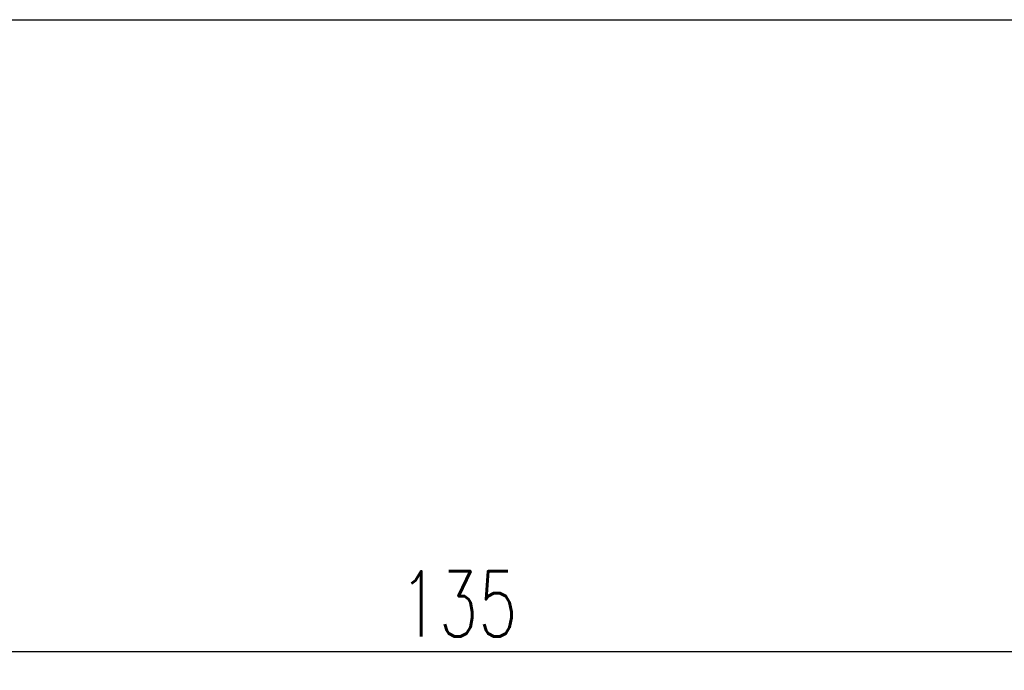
# Model space of a CAD drawing. Header units: millimetres. Extents: x -112 to 174, y -11 to 144.
# Tile 18 of 62: x 69 to 122, y -11 to 24. Entities that reach past the tile are written whole.
import ezdxf

# ---------------------------------------------------------------- set-up
doc = ezdxf.new("R2010")
doc.units = ezdxf.units.MM
doc.header["$LTSCALE"] = 0.1
doc.layers.get('Defpoints').update_dxf_attribs({"linetype": 'CONTINUOUS'})
doc.layers.add('layer 1', color=7, linetype='CONTINUOUS')
doc.styles.add('DIM-7', font='SIMPLEX.shx', dxfattribs={"width": 0.7, "bigfont": 'chineset.shx'})
doc.dimstyles.new('CNS', dxfattribs={"dimtxt": 3.5, "dimasz": 2.5, "dimexe": 1, "dimexo": 1.5, "dimgap": 0.09, "dimtad": 0, "dimdsep": 46, "dimtxsty": 'DIM-7', "dimcen": 0.09, "dimclrd": 1, "dimclre": 1, "dimclrt": 4, "dimadec": 0, "dimazin": 0, "dimtfac": 1, "dimtix": 1, "dimtmove": 2, "dimatfit": 3, "dimfxl": 1, "dimtvp": 0.971429, "dimtolj": 1, "dimarcsym": 0})

# ---------------------------------------------------------------- blocks, each defined once
blk = doc.blocks.new('*D4')
at = {"layer": 'Defpoints', "color": 0, "transparency": 16777216}
for p in [(25.022, 24.271), (160.022, 24.271), (160.022, -9.514)]:
    blk.add_point(p, dxfattribs=at)
at = {"layer": 'layer 1', "lineweight": -2, "transparency": 16777216}
for p, q in [((25.022, 22.771), (25.022, -10.514)), ((160.022, 22.771), (160.022, -10.514)), ((27.522, -9.514), (157.522, -9.514))]:
    blk.add_line(p, q, dxfattribs=at)
at = {"layer": 'layer 1', "transparency": 16777216}
for points in [[(27.522, -9.097), (27.522, -9.931), (25.022, -9.514)], [(157.522, -9.097), (157.522, -9.931), (160.022, -9.514)]]:
    blk.add_solid(points, dxfattribs=at)
at = {"layer": 'layer 1', "transparency": 16777216, "insert": (92.522, -6.964), "char_height": 3.5, "attachment_point": 5, "style": 'DIM-7'}
blk.add_mtext('\\A1;135', dxfattribs=at)

msp = doc.modelspace()

# ---------------------------------------------------------------- linework, layer by layer
at = {"layer": 'layer 1', "linetype": 'Continuous'}
msp.add_line((54.022, 24.271), (160.022, 24.271), dxfattribs=at)

# ---------------------------------------------------------------- dimensions: what is measured, and where the dimension line sits
at = {"layer": 'layer 1'}
dim = msp.add_linear_dim(base=(160.022, -9.514), p1=(25.022, 24.271), p2=(160.022, 24.271), dimstyle='CNS', override={"dimgap": 0.8, "dimtad": 1, "dimclrd": 256, "dimclre": 256, "dimclrt": 256, "dimtmove": 1}, dxfattribs=at)
dim.commit()
dim.dimension.update_dxf_attribs({"geometry": '*D4', "text_midpoint": (92.522, -6.964)})

doc.saveas('drawing.dxf')
